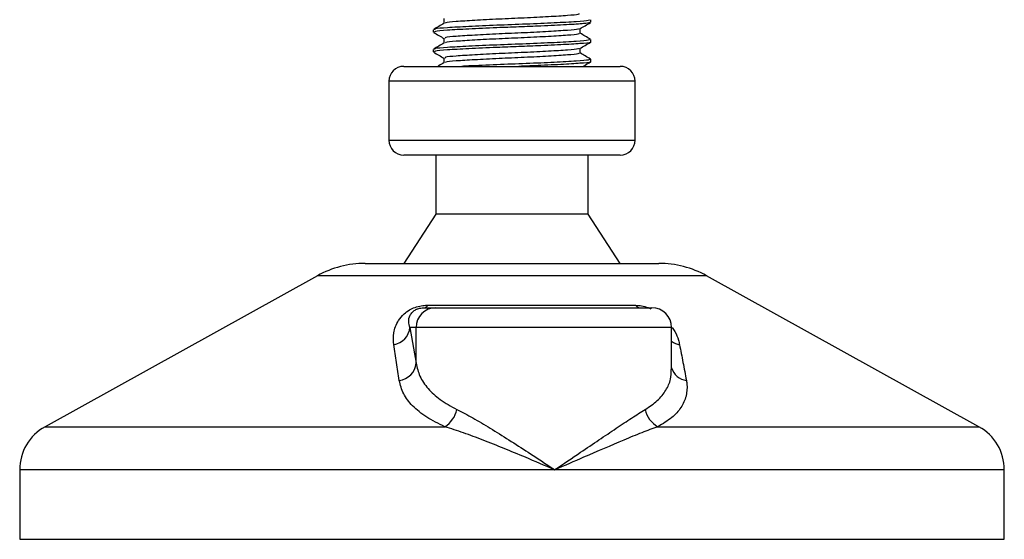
# Model space of a CAD drawing. Header units: millimetres. Extents: x 0 to 420, y 0 to 297.
# Tile 25 of 163: x 63.1 to 65.88, y 204.85 to 206.32. Entities that reach past the tile are written whole.
import ezdxf

# ---------------------------------------------------------------- set-up
doc = ezdxf.new("R2010")
doc.units = ezdxf.units.MM

msp = doc.modelspace()

# ---------------------------------------------------------------- linework, layer by layer
at = {"color": 7, "linetype": 'Continuous', "lineweight": 25}
for p, q in [((64.29779, 206.32267), (64.29779, 206.30914)), ((64.71148, 206.31223), (64.71312, 206.31175)), ((64.71344, 206.31223), (64.71344, 206.31923)), ((64.26763, 206.29135), (64.26763, 206.28438)), ((64.68328, 206.28088), (64.68328, 206.29446)), ((64.29779, 206.26694), (64.29779, 206.25341)), ((64.71344, 206.25651), (64.71344, 206.2635)), ((64.26763, 206.23562), (64.26763, 206.22865)), ((64.68328, 206.22515), (64.68328, 206.23873)), ((64.29779, 206.21122), (64.29779, 206.19769)), ((64.71344, 206.20078), (64.71344, 206.20777)), ((64.18404, 206.18766), (64.79703, 206.18766)), ((64.14224, 206.14586), (64.14224, 205.97868)), ((64.14355, 206.14586), (64.14224, 206.14586)), ((64.83882, 206.14586), (64.14355, 206.14586)), ((64.83882, 205.97868), (64.83882, 206.14586)), ((64.14224, 205.97868), (64.83882, 205.97868)), ((64.79703, 205.93689), (64.18404, 205.93689)), ((64.27459, 205.93689), (64.27459, 205.76971)), ((64.70647, 205.76971), (64.70647, 205.93689)), ((64.27459, 205.76971), (64.18404, 205.63039)), ((64.70647, 205.76971), (64.27459, 205.76971)), ((64.79703, 205.63039), (64.70647, 205.76971)), ((64.07493, 205.63039), (64.90613, 205.63039)), ((63.93994, 205.5955), (63.16919, 205.16863)), ((63.94201, 205.5955), (63.93994, 205.5955)), ((65.04113, 205.5955), (63.94201, 205.5955)), ((65.81188, 205.16863), (65.04113, 205.5955)), ((64.24249, 205.50501), (64.27458, 205.50501)), ((64.25168, 205.51198), (64.83973, 205.51198)), ((64.27458, 205.50501), (64.88642, 205.50501)), ((64.20168, 205.44928), (64.21907, 205.34803)), ((64.21907, 205.44928), (64.20168, 205.44928)), ((64.21907, 205.34803), (64.21907, 205.44928)), ((64.94215, 205.44928), (64.21907, 205.44928)), ((64.94215, 205.32993), (64.94215, 205.44928)), ((63.16919, 205.16863), (64.30049, 205.16863)), ((64.90362, 205.16863), (65.81188, 205.16863)), ((63.09737, 205.04676), (63.09737, 204.85022)), ((64.61133, 205.04676), (63.09737, 205.04676)), ((65.8837, 205.04676), (64.61133, 205.04676)), ((65.8837, 204.85022), (65.8837, 205.04676)), ((63.09737, 204.85022), (63.10262, 204.85022)), ((63.10262, 204.85022), (65.8837, 204.85022))]:
    msp.add_line(p, q, dxfattribs=at)
for centre, radius, start, end in [((64.18404, 206.14586), 0.04179, 90, 180), ((64.79703, 206.14586), 0.04179, 0, 90), ((64.18404, 205.97868), 0.04179, 180, 270), ((64.79703, 205.97868), 0.04179, 270, 0), ((64.07493, 205.35176), 0.27863, 90, 118.97971), ((64.90613, 205.35176), 0.27863, 61.02029, 90), ((64.27469, 205.44939), 0.05562, 90.1083, 180.10789), ((64.24071, 205.51689), 0.01202, 278.49257, 335.89592), ((64.8542, 205.52343), 0.01845, 218.34182, 266.79191), ((64.88642, 205.44928), 0.05573, 0, 90), ((64.1476, 205.45415), 0.0543, 279.07467, 354.85539), ((64.97543, 205.45497), 0.05548, 233.12971, 258.87121), ((64.16491, 205.3533), 0.05441, 276.94193, 354.44804), ((64.99011, 205.34882), 0.0499, 196.03358, 262.99521), ((64.26083, 205.23236), 0.07506, 301.89425, 348.4889), ((64.93544, 205.22958), 0.06876, 190.22117, 242.43176), ((63.23669, 205.04676), 0.13932, 118.97971, 180), ((65.74438, 205.04676), 0.13932, 0, 61.02029)]:
    msp.add_arc(centre, radius, start, end, dxfattribs=at)
for points, knots in [([(64.67999, 206.33663), (64.68012, 206.33585), (64.68045, 206.33393), (64.64983, 206.33129), (64.59647, 206.32769), (64.5266, 206.32423), (64.45203, 206.32116), (64.38256, 206.31748), (64.33024, 206.31423), (64.30164, 206.31165), (64.30184, 206.31), (64.3019, 206.30953)], [0, 0, 0, 0, 0.0812126, 0.2026951, 0.3289775, 0.4541529, 0.5761068, 0.7029826, 0.8264929, 0.9498795, 1, 1, 1, 1]), ([(64.29845, 206.30952), (64.29341, 206.3066), (64.28332, 206.30075), (64.27322, 206.29491), (64.26818, 206.29199)], [0, 0, 0, 0, 0.4998987, 1, 1, 1, 1]), ([(64.70966, 206.31923), (64.70982, 206.31845), (64.71021, 206.31652), (64.67476, 206.31387), (64.61304, 206.31027), (64.53225, 206.30682), (64.44598, 206.30374), (64.36577, 206.30007), (64.30476, 206.29681), (64.27028, 206.29399), (64.27124, 206.29208), (64.27161, 206.29135)], [0, 0, 0, 0, 0.07952416, 0.19773806, 0.32061745, 0.44242089, 0.56109289, 0.68454905, 0.80473395, 0.92479867, 1, 1, 1, 1]), ([(64.71124, 206.31144), (64.707, 206.31043), (64.69808, 206.30832), (64.64729, 206.30521), (64.58057, 206.30181), (64.51076, 206.29914), (64.43946, 206.29647), (64.36575, 206.2931), (64.30476, 206.28985), (64.27028, 206.28702), (64.27124, 206.28512), (64.27161, 206.28438)], [0, 0, 0, 0, 0.1121001, 0.2355413, 0.3625587, 0.4570412, 0.5485278, 0.6755183, 0.7991439, 0.9226458, 1, 1, 1, 1]), ([(64.68232, 206.29391), (64.68736, 206.29683), (64.69745, 206.30267), (64.70754, 206.30851), (64.71258, 206.31143)], [0, 0, 0, 0, 0.4999098, 1, 1, 1, 1]), ([(64.26848, 206.28357), (64.27353, 206.28065), (64.2833, 206.27499), (64.29307, 206.26933), (64.29779, 206.2666)], [0, 0, 0, 0, 0.51635581, 1, 1, 1, 1]), ([(64.67893, 206.29393), (64.67884, 206.29347), (64.67853, 206.29186), (64.64943, 206.2895), (64.59657, 206.28589), (64.52658, 206.28244), (64.45201, 206.27936), (64.38265, 206.27569), (64.32989, 206.27243), (64.30005, 206.2696), (64.30089, 206.26769), (64.30122, 206.26695)], [0, 0, 0, 0, 0.0492908, 0.1712997, 0.2981292, 0.4238469, 0.5463291, 0.6737547, 0.7978, 0.9217212, 1, 1, 1, 1]), ([(64.67999, 206.2809), (64.68012, 206.28013), (64.68045, 206.2782), (64.64983, 206.27556), (64.59647, 206.27196), (64.5266, 206.26851), (64.45203, 206.26543), (64.38256, 206.26175), (64.33024, 206.2585), (64.30164, 206.25592), (64.30184, 206.25428), (64.3019, 206.2538)], [0, 0, 0, 0, 0.08121257, 0.20269512, 0.32897753, 0.45415295, 0.57610678, 0.70298262, 0.82649287, 0.94987948, 1, 1, 1, 1]), ([(64.71289, 206.26413), (64.70784, 206.26705), (64.69797, 206.27276), (64.6881, 206.27848), (64.68328, 206.28128)], [0, 0, 0, 0, 0.5112595, 1, 1, 1, 1]), ([(64.29845, 206.2538), (64.29341, 206.25087), (64.28332, 206.24503), (64.27322, 206.23919), (64.26818, 206.23626)], [0, 0, 0, 0, 0.4998987, 1, 1, 1, 1]), ([(64.70966, 206.2635), (64.70982, 206.26272), (64.71021, 206.26079), (64.67476, 206.25814), (64.61304, 206.25455), (64.53225, 206.25109), (64.44598, 206.24802), (64.36577, 206.24434), (64.30476, 206.24109), (64.27028, 206.23826), (64.27124, 206.23635), (64.27161, 206.23562)], [0, 0, 0, 0, 0.0795242, 0.1977381, 0.3206174, 0.4424209, 0.5610929, 0.684549, 0.8047339, 0.9247987, 1, 1, 1, 1]), ([(64.71148, 206.25651), (64.71211, 206.25634), (64.71725, 206.25502), (64.69598, 206.25272), (64.64833, 206.24948), (64.58036, 206.24609), (64.5108, 206.24341), (64.43945, 206.24074), (64.36575, 206.23738), (64.30476, 206.23412), (64.27028, 206.23129), (64.27124, 206.22939), (64.27161, 206.22865)], [0, 0, 0, 0, 0.0167834, 0.1370015, 0.2569808, 0.380436, 0.4722687, 0.5611895, 0.6846185, 0.8047769, 0.9248152, 1, 1, 1, 1]), ([(64.68232, 206.23818), (64.68736, 206.2411), (64.69745, 206.24694), (64.70754, 206.25278), (64.71258, 206.2557)], [0, 0, 0, 0, 0.4999098, 1, 1, 1, 1]), ([(64.26848, 206.22784), (64.27353, 206.22492), (64.2833, 206.21926), (64.29307, 206.21361), (64.29779, 206.21087)], [0, 0, 0, 0, 0.5163558, 1, 1, 1, 1]), ([(64.67893, 206.23821), (64.67884, 206.23774), (64.67853, 206.23613), (64.64943, 206.23377), (64.59657, 206.23016), (64.52658, 206.22671), (64.45201, 206.22364), (64.38265, 206.21996), (64.32989, 206.21671), (64.30005, 206.21387), (64.30089, 206.21196), (64.30122, 206.21122)], [0, 0, 0, 0, 0.04929084, 0.1712997, 0.29812922, 0.42384695, 0.54632913, 0.67375466, 0.7978, 0.92172117, 1, 1, 1, 1]), ([(64.67999, 206.22517), (64.68012, 206.2244), (64.68045, 206.22247), (64.64983, 206.21983), (64.59647, 206.21623), (64.5266, 206.21278), (64.45203, 206.2097), (64.38256, 206.20603), (64.33024, 206.20277), (64.30164, 206.20019), (64.30184, 206.19855), (64.3019, 206.19807)], [0, 0, 0, 0, 0.08121257, 0.20269512, 0.32897753, 0.45415295, 0.57610678, 0.70298262, 0.82649287, 0.94987948, 1, 1, 1, 1]), ([(64.71289, 206.2084), (64.70784, 206.21132), (64.69797, 206.21704), (64.6881, 206.22276), (64.68328, 206.22555)], [0, 0, 0, 0, 0.5112595, 1, 1, 1, 1]), ([(64.29845, 206.19807), (64.29341, 206.19515), (64.28741, 206.19168), (64.28142, 206.18821), (64.28047, 206.18766)], [0, 0, 0, 0, 0.8418497, 1, 1, 1, 1]), ([(64.70966, 206.20777), (64.70982, 206.20699), (64.71021, 206.20506), (64.67476, 206.20242), (64.61305, 206.19882), (64.53222, 206.19536), (64.44607, 206.19229), (64.38437, 206.18948), (64.35519, 206.18799), (64.34874, 206.18766)], [0, 0, 0, 0, 0.1105081, 0.27478, 0.4455352, 0.6147952, 0.7797038, 0.9512605, 1, 1, 1, 1]), ([(64.71148, 206.20078), (64.71211, 206.20062), (64.71725, 206.19929), (64.69599, 206.19699), (64.6483, 206.19375), (64.58047, 206.19036), (64.53097, 206.18847), (64.50986, 206.18766)], [0, 0, 0, 0, 0.0355378, 0.2900924, 0.5441411, 0.8055499, 1, 1, 1, 1]), ([(64.69131, 206.18766), (64.69335, 206.18884), (64.70044, 206.19295), (64.70754, 206.19706), (64.71258, 206.19998)], [0, 0, 0, 0, 0.2887283, 1, 1, 1, 1]), ([(64.15616, 205.40053), (64.15525, 205.41163), (64.15342, 205.43375), (64.16428, 205.46339), (64.18184, 205.4855), (64.19856, 205.49813), (64.21565, 205.5063), (64.23323, 205.51092), (64.24536, 205.51195), (64.25112, 205.51198), (64.25168, 205.51198)], [0, 0, 0, 0, 0.2791688, 0.5566156, 0.6991027, 0.7915598, 0.8614835, 0.9308082, 0.9932657, 1, 1, 1, 1]), ([(64.20168, 205.44928), (64.20009, 205.45466), (64.19692, 205.4654), (64.1997, 205.48001), (64.20686, 205.49124), (64.214, 205.49729), (64.22006, 205.50049), (64.22453, 205.50225), (64.22857, 205.50345), (64.23402, 205.50452), (64.23821, 205.50491), (64.24118, 205.505), (64.24218, 205.50501), (64.24249, 205.50501)], [0, 0, 0, 0, 0.31464616, 0.62840009, 0.77235872, 0.85323352, 0.88961618, 0.90401929, 0.93050293, 0.94919561, 0.98218076, 0.99463589, 1, 1, 1, 1]), ([(64.83973, 205.51198), (64.84545, 205.51169), (64.857, 205.51108), (64.87286, 205.50693), (64.88087, 205.50319), (64.88332, 205.50205)], [0, 0, 0, 0, 0.4058796, 0.8185677, 1, 1, 1, 1]), ([(64.94387, 205.44903), (64.94651, 205.4453), (64.9551, 205.43316), (64.96076, 205.41709), (64.96369, 205.40487), (64.96473, 205.40053)], [0, 0, 0, 0, 0.2227088, 0.7244469, 1, 1, 1, 1]), ([(64.17149, 205.29928), (64.16891, 205.31626), (64.16373, 205.35035), (64.15869, 205.38376), (64.15616, 205.40053)], [0, 0, 0, 0, 0.497852, 1, 1, 1, 1]), ([(64.96473, 205.40053), (64.96798, 205.3839), (64.97451, 205.3505), (64.98084, 205.3164), (64.98402, 205.29928)], [0, 0, 0, 0, 0.4978543, 1, 1, 1, 1]), ([(64.21907, 205.34803), (64.22196, 205.3357), (64.22781, 205.3107), (64.25142, 205.27632), (64.28555, 205.24426), (64.31793, 205.22644), (64.33438, 205.21738)], [0, 0, 0, 0, 0.2465936, 0.4996913, 0.7457356, 1, 1, 1, 1]), ([(64.86778, 205.21738), (64.8798, 205.22547), (64.90422, 205.24189), (64.92717, 205.27101), (64.94049, 205.30042), (64.94102, 205.32085), (64.94126, 205.32993)], [0, 0, 0, 0, 0.259926, 0.5276701, 0.789907, 1, 1, 1, 1]), ([(64.30049, 205.16863), (64.28256, 205.17735), (64.24606, 205.19511), (64.20786, 205.22683), (64.18107, 205.26158), (64.17471, 205.2866), (64.17149, 205.29928)], [0, 0, 0, 0, 0.2463531, 0.5014676, 0.7472632, 1, 1, 1, 1]), ([(64.98402, 205.29928), (64.98458, 205.29574), (64.98694, 205.28056), (64.9849, 205.25437), (64.97059, 205.22271), (64.94472, 205.19338), (64.91746, 205.17696), (64.90362, 205.16863)], [0, 0, 0, 0, 0.06999491, 0.29988869, 0.53536004, 0.76429565, 1, 1, 1, 1]), ([(64.33438, 205.21738), (64.34916, 205.20971), (64.37913, 205.19417), (64.42902, 205.16444), (64.48178, 205.13159), (64.54274, 205.09227), (64.58632, 205.06345), (64.61112, 205.0469), (64.61133, 205.04676)], [0, 0, 0, 0, 0.1790938, 0.3632907, 0.5505087, 0.7413645, 0.9977537, 1, 1, 1, 1]), ([(64.61133, 205.04676), (64.61155, 205.0469), (64.63634, 205.06345), (64.67897, 205.09215), (64.73692, 205.13148), (64.78536, 205.16419), (64.82997, 205.19406), (64.85518, 205.20961), (64.86778, 205.21738)], [0, 0, 0, 0, 0.0022463, 0.2586377, 0.4477168, 0.6367116, 0.818473, 1, 1, 1, 1]), ([(64.61133, 205.04676), (64.6111, 205.04686), (64.58357, 205.05868), (64.51522, 205.08785), (64.42829, 205.12338), (64.35264, 205.1519), (64.31798, 205.16302), (64.30049, 205.16863)], [0, 0, 0, 0, 0.0022151, 0.258094, 0.6355, 0.8160594, 1, 1, 1, 1]), ([(64.90362, 205.16863), (64.88862, 205.16313), (64.8583, 205.15203), (64.78924, 205.12354), (64.70644, 205.08785), (64.63909, 205.05868), (64.61157, 205.04686), (64.61133, 205.04676)], [0, 0, 0, 0, 0.1804148, 0.3645009, 0.7419063, 0.9977849, 1, 1, 1, 1])]:
    msp.add_open_spline(points, degree=3, knots=knots, dxfattribs=at)

doc.saveas('drawing.dxf')
